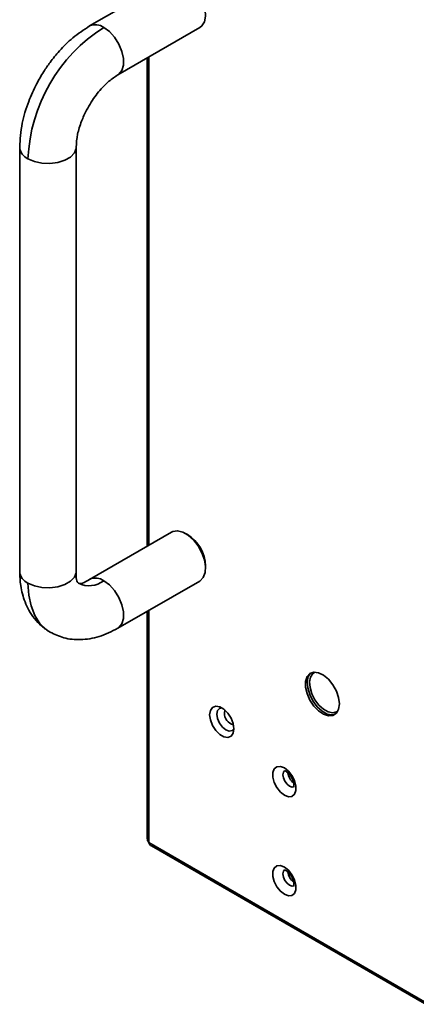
# Model space of a CAD drawing. Header units: millimetres. Extents: x 2 to 1120, y -2 to 861.
# Tile 121 of 226: x 719 to 742, y 615 to 673. Entities that reach past the tile are written whole.
import ezdxf

# ---------------------------------------------------------------- set-up
doc = ezdxf.new("R2010")
doc.units = ezdxf.units.MM

msp = doc.modelspace()

# ---------------------------------------------------------------- linework, layer by layer
at = {"color": 7, "linetype": 'Continuous', "lineweight": 35}
for p, q in [((727.8461, 675.0547), (723.0142, 672.2653)), ((724.6807, 669.3785), (729.5126, 672.1679)), ((726.4133, 670.3786), (726.4133, 641.5659)), ((718.881, 665.1064), (718.881, 640.0658)), ((722.2143, 640.0658), (722.2143, 665.1064)), ((727.8461, 642.3931), (723.0142, 639.6037)), ((728.7974, 642.2424), (728.6795, 642.3104)), ((729.8579, 640.2693), (729.8579, 640.4054)), ((724.6807, 636.7168), (729.5126, 639.5062)), ((726.4133, 637.717), (726.4133, 624.3011)), ((720.5838, 636.5455), (720.6991, 636.4755)), ((726.6633, 623.8681), (784.7775, 590.3195))]:
    msp.add_line(p, q, dxfattribs=at)
at = {"color": 8, "linetype": 'Continuous', "lineweight": 35}
for p, q in [((726.5109, 641.6223), (726.5109, 670.435)), ((726.5109, 624.0688), (726.5109, 637.7734)), ((784.7776, 590.4322), (726.5109, 624.0688))]:
    msp.add_line(p, q, dxfattribs=at)
at = {"color": 7, "linetype": 'Continuous', "lineweight": 35, "flags": 128}
for points in [[(728.6794, 674.9722), (728.9973, 674.7382), (729.2917, 674.4206), (729.5407, 674.0429), (729.7257, 673.6333), (729.8332, 673.222), (729.8551, 672.8397), (729.7898, 672.5145), (729.6422, 672.2707), (729.5126, 672.1679)], [(727.8461, 642.3931), (727.9356, 642.4347), (728.2098, 642.4689), (728.5189, 642.3905), (728.8398, 642.2052), (729.1489, 641.9268), (729.4231, 641.576), (729.6422, 641.1786), (729.7898, 640.7643), (729.8551, 640.3638), (729.8332, 640.0067), (729.7257, 639.7195), (729.5407, 639.5235), (729.5126, 639.5062)], [(737.761, 632.2611), (737.7165, 632.6278), (737.5869, 633.0132), (737.3838, 633.3832), (737.1252, 633.7049), (736.8341, 633.9497), (736.5363, 634.0959), (736.2584, 634.1303), (736.0249, 634.0501), (735.8567, 633.8623), (735.7687, 633.5836), (735.7687, 633.2388), (735.8567, 632.8585), (736.0249, 632.4765), (736.2584, 632.1268), (736.5363, 631.8403), (736.8341, 631.6427), (737.1252, 631.5513), (737.3838, 631.5745), (737.5869, 631.71), (737.7165, 631.9458), (737.761, 632.2611)], [(737.476, 631.6175), (737.3342, 631.599), (737.0472, 631.6554), (736.7452, 631.8232), (736.4548, 632.0872), (736.202, 632.4242), (736.0092, 632.804), (735.8935, 633.1931), (735.8651, 633.5568), (735.9267, 633.8628), (736.0595, 634.0711)], [(736.3413, 634.132), (736.1996, 634.0426), (736.0637, 633.8369), (736.0064, 633.5523), (736.0328, 633.214), (736.1404, 632.8521), (736.3198, 632.4987), (736.555, 632.1853), (736.8251, 631.9396), (737.1061, 631.7836), (737.373, 631.7311), (737.6021, 631.7867), (737.6696, 631.8311)], [(731.5384, 630.7826), (731.4951, 630.5237), (731.3702, 630.3461), (731.179, 630.2712), (730.9444, 630.308), (730.6947, 630.4521), (730.4601, 630.6862), (730.2688, 630.9819), (730.144, 631.3037), (730.1006, 631.6126), (730.144, 631.8715), (730.2688, 632.0491), (730.4601, 632.124), (730.6947, 632.0872), (730.9444, 631.9431), (731.179, 631.709), (731.3702, 631.4133), (731.4951, 631.0916), (731.5384, 630.7826)], [(730.8264, 632.0239), (730.6771, 631.9886), (730.5612, 631.8552), (730.5205, 631.6424), (730.5612, 631.3826), (730.6771, 631.1153), (730.8506, 630.8813), (731.0552, 630.7162), (731.2599, 630.645), (731.4334, 630.6788), (731.5384, 630.7901)], [(734.5142, 628.4714), (734.2763, 628.5602), (734.0672, 628.5415), (733.912, 628.4175), (733.8294, 628.2032), (733.8294, 627.9243), (733.912, 627.6146), (734.0672, 627.3114), (734.2763, 627.0512), (734.5142, 626.8655), (734.752, 626.7767), (734.9611, 626.7954), (735.1163, 626.9194), (735.1989, 627.1337), (735.1989, 627.4126), (735.1163, 627.7223), (734.9611, 628.0255), (734.752, 628.2857), (734.5142, 628.4714)], [(734.5142, 622.6195), (734.2763, 622.7084), (734.0672, 622.6897), (733.912, 622.5657), (733.8294, 622.3513), (733.8294, 622.0725), (733.912, 621.7627), (734.0672, 621.4595), (734.2763, 621.1994), (734.5142, 621.0136), (734.752, 620.9248), (734.9611, 620.9435), (735.1163, 621.0675), (735.1989, 621.2818), (735.1989, 621.5607), (735.1163, 621.8704), (734.9611, 622.1736), (734.752, 622.4338), (734.5142, 622.6195)]]:
    msp.add_lwpolyline(points, dxfattribs=at)
at = {"color": 8, "linetype": 'Continuous', "lineweight": 35, "flags": 128}
for points in [[(724.6825, 669.3795), (724.7381, 669.4165), (724.9195, 669.6377), (725.014, 669.9548), (725.014, 670.3421), (724.9195, 670.7684), (724.7381, 671.1989), (724.4846, 671.5989), (724.1795, 671.936), (723.8475, 672.1828)], [(719.3691, 664.4261), (719.7489, 664.262), (720.1934, 664.1662), (720.6665, 664.1467), (721.1301, 664.2049), (721.5464, 664.3362), (721.8819, 664.5298), (722.1092, 664.7702), (722.21, 665.0378), (722.2143, 665.1068)], [(722.2143, 640.0658), (722.21, 639.9972), (722.1092, 639.7296), (721.8819, 639.4892), (721.5464, 639.2956), (721.1301, 639.1643), (720.6665, 639.1061), (720.1934, 639.1257), (719.7489, 639.2214), (719.3691, 639.3855)], [(719.3691, 639.3855), (719.4147, 638.6758), (719.5505, 638.0332), (719.7738, 637.4708), (720.08, 637), (720.463, 636.6304), (720.5838, 636.5455)], [(724.6807, 636.7168), (724.7381, 636.7549), (724.9195, 636.9761), (725.014, 637.2932), (725.014, 637.6805), (724.9195, 638.1067), (724.7381, 638.5373), (724.4846, 638.9373), (724.1795, 639.2744), (723.8475, 639.5212)], [(730.9727, 631.7351), (731.0023, 631.8898), (731.004, 631.8935)], [(735.0952, 627.3688), (734.9694, 627.3445), (734.8206, 627.3962), (734.6717, 627.5163), (734.5456, 627.6865), (734.4613, 627.8809), (734.4317, 628.0699), (734.4613, 628.2246), (734.5306, 628.312)], [(735.0952, 621.5169), (734.9694, 621.4926), (734.8206, 621.5444), (734.6717, 621.6645), (734.5456, 621.8347), (734.4613, 622.029), (734.4317, 622.218), (734.4613, 622.3727), (734.5306, 622.4601)]]:
    msp.add_lwpolyline(points, dxfattribs=at)
at = {"color": 7, "linetype": 'Continuous', "lineweight": 35}
for centre, radius, start, end in [((729.0545, 664.0053), 9.6945, 122.487346, 177.512654), ((727.5981, 640.3254), 2.2612, 2.026473, 57.973527), ((735.5787, 628.2832), 0.8678, 186.772547, 233.55452), ((735.5787, 622.4313), 0.8678, 186.772547, 233.55452)]:
    msp.add_arc(centre, radius, start, end, dxfattribs=at)
at = {"color": 8, "linetype": 'Continuous', "lineweight": 35}
for centre, radius, start, end in [((723.3609, 671.5179), 0.8239, 53.802891, 114.891596), ((719.7016, 665.18), 0.824, 185.157787, 246.200682), ((719.7015, 640.1393), 0.8238, 185.11548, 246.204661), ((722.9769, 640.6656), 1.4379, 243.985588, 307.259211), ((723.3596, 638.8524), 0.8278, 53.889737, 113.973113), ((731.6875, 631.7036), 0.7155, 177.479086, 255.994298)]:
    msp.add_arc(centre, radius, start, end, dxfattribs=at)
at = {"color": 7, "linetype": 'Continuous', "lineweight": 35}
for points, knots in [([(723.0143, 672.2654), (722.6764, 672.0448), (722.0528, 671.6377), (721.2733, 670.8657), (720.7109, 670.1793), (720.2601, 669.5241), (719.818, 668.7625), (719.3592, 667.7385), (718.9667, 666.4523), (718.9108, 665.5737), (718.881, 665.1062)], [0, 0, 0, 0, 0.1507772, 0.278269, 0.3771701, 0.4501738, 0.5441668, 0.6700298, 0.8244344, 1, 1, 1, 1]), ([(722.2143, 665.1066), (722.2314, 665.3573), (722.2639, 665.8357), (722.5022, 666.6036), (722.7934, 667.2472), (723.1778, 667.9093), (723.6327, 668.5064), (724.177, 669.0471), (724.5053, 669.2631), (724.6806, 669.3784)], [0, 0, 0, 0, 0.1699199, 0.3241253, 0.4526172, 0.5496712, 0.7257254, 0.8535771, 1, 1, 1, 1]), ([(718.881, 640.0656), (718.8927, 639.7851), (718.919, 639.1587), (719.1298, 638.3891), (719.4263, 637.7534), (719.749, 637.2718), (720.1628, 636.8258), (720.505, 636.6013), (720.681, 636.4858)], [0, 0, 0, 0, 0.1845286, 0.4120916, 0.5431373, 0.6853999, 0.8381292, 1, 1, 1, 1]), ([(722.3476, 639.3726), (722.3016, 639.4283), (722.2091, 639.5402), (722.2125, 639.89), (722.2143, 640.066)], [0, 0, 0, 0, 0.4970311, 1, 1, 1, 1]), ([(723.0143, 639.6038), (722.8629, 639.5143), (722.5619, 639.3365), (722.4187, 639.3606), (722.3476, 639.3726)], [0, 0, 0, 0, 0.502967, 1, 1, 1, 1]), ([(720.681, 636.4858), (720.9456, 636.3601), (721.5058, 636.094), (722.4908, 636.0074), (723.5818, 636.1714), (724.3123, 636.534), (724.6806, 636.7167)], [0, 0, 0, 0, 0.22129871, 0.46849043, 0.73206308, 1, 1, 1, 1]), ([(734.5168, 628.3088), (734.5177, 628.3092), (734.5198, 628.3101), (734.5914, 628.2838), (734.6846, 628.2208), (734.7961, 628.1176), (734.9192, 627.954), (735.0195, 627.7588), (735.0743, 627.5728), (735.0871, 627.4332), (735.0726, 627.3527), (735.0702, 627.3498), (735.069, 627.3485)], [0, 0, 0, 0, 0.0862706, 0.1853079, 0.2524689, 0.3582918, 0.4738855, 0.5959597, 0.7181387, 0.8197846, 0.9157273, 1, 1, 1, 1]), ([(726.5109, 624.0688), (726.5288, 624.0283), (726.5647, 623.9472), (726.6239, 623.8811), (726.6633, 623.8681), (726.6633, 623.8681)], [0, 0, 0, 0, 0.4999489, 0.9998979, 1, 1, 1, 1]), ([(734.5168, 622.4569), (734.5177, 622.4573), (734.5198, 622.4582), (734.5914, 622.432), (734.6846, 622.3689), (734.7961, 622.2657), (734.9192, 622.1022), (735.0195, 621.9069), (735.0743, 621.7209), (735.0871, 621.5813), (735.0726, 621.5008), (735.0702, 621.4979), (735.069, 621.4966)], [0, 0, 0, 0, 0.0862706, 0.1853079, 0.2524689, 0.3582918, 0.4738855, 0.5959597, 0.7181387, 0.8197846, 0.9157273, 1, 1, 1, 1])]:
    msp.add_open_spline(points, degree=3, knots=knots, dxfattribs=at)
msp.add_open_spline([(726.4133, 624.3011), (726.4178, 624.2596), (726.4269, 624.1765), (726.4829, 624.1047), (726.5109, 624.0688)], degree=3, dxfattribs=at)

doc.saveas('drawing.dxf')
